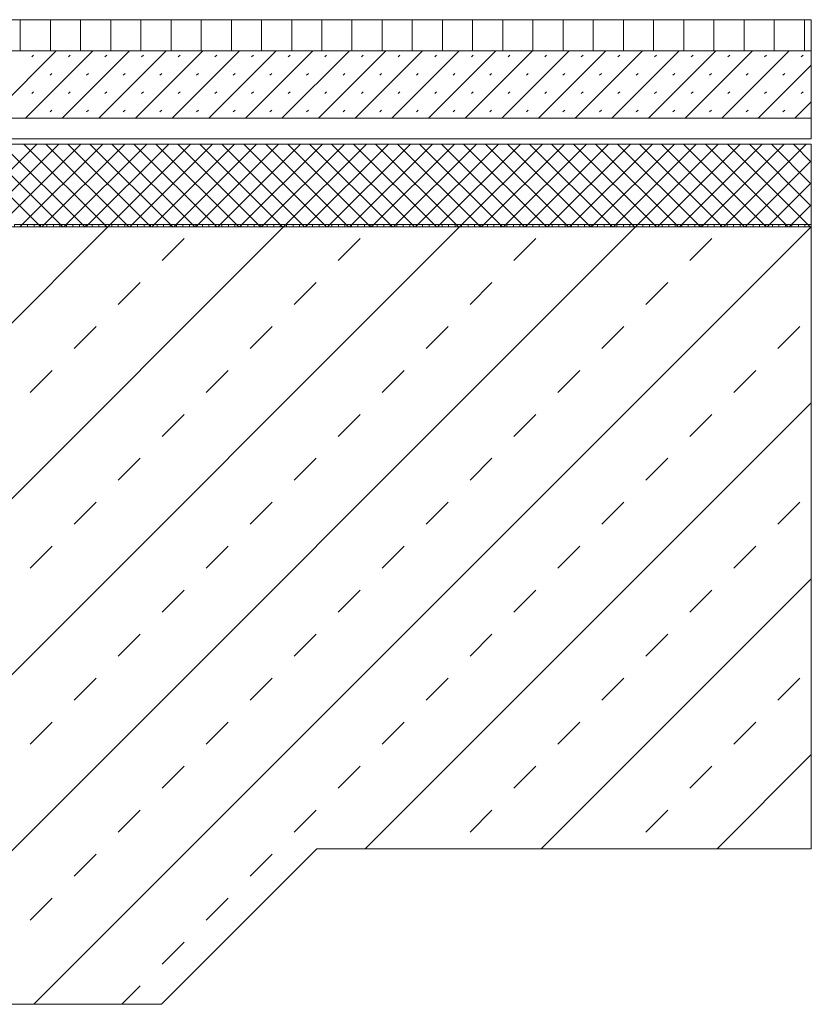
# Model space of a CAD drawing. Header units: metres. Extents: x 69 to 122.5, y -21.4 to -4.6.
# Tile 103 of 250: x 78.4 to 79.2, y -16.2 to -15.2. Entities that reach past the tile are written whole.
import ezdxf

# ---------------------------------------------------------------- set-up
doc = ezdxf.new("R2010")
doc.units = ezdxf.units.M
doc.header["$LTSCALE"] = 0.02
for name, color, linetype, lineweight in [('013_Beton und Stahlbetonarbeiten-allg.', 7, 'Continuous', 13), ('025_Estricharbeiten-320 Dämmung', 7, 'Continuous', 9), ('025_Estricharbeiten-320 Estrich', 7, 'Continuous', 9), ('025_Estricharbeiten-320 FbHz', 7, 'Continuous', 9), ('028_Parkettarbeiten-320 Stäbchenparkett', 7, 'Continuous', 9), ('Keine', 7, 'Continuous', 9)]:
    doc.layers.add(name, color=color, linetype=linetype, lineweight=lineweight)

msp = doc.modelspace()

# ---------------------------------------------------------------- linework, layer by layer
at = {"layer": '013_Beton und Stahlbetonarbeiten-allg.', "color": 251, "linetype": 'Continuous', "lineweight": 5, "true_color": 0x555555}
for p, q in [((78.52115, -15.41092), (77.77115, -16.16092)), ((78.69086, -15.41092), (77.94086, -16.16092)), ((78.86056, -15.41092), (78.11056, -16.16092)), ((79.03027, -15.41092), (78.28027, -16.16092)), ((79.19997, -15.41092), (78.44997, -16.16092)), ((79.2, -15.58059), (78.76968, -16.01092)), ((79.2, -15.7503), (78.93938, -16.01092)), ((79.2, -15.92), (79.10909, -16.01092))]:
    msp.add_line(p, q, dxfattribs=at)
at = {"layer": '013_Beton und Stahlbetonarbeiten-allg.', "color": 251, "linetype": 'Continuous', "lineweight": 9, "true_color": 0x555555}
for p, q in [((78.57371, -15.44321), (78.59492, -15.422)), ((78.74341, -15.44321), (78.76462, -15.422)), ((78.91312, -15.44321), (78.93433, -15.422)), ((79.08282, -15.44321), (79.10404, -15.422)), ((78.53128, -15.48564), (78.55249, -15.46443)), ((78.70098, -15.48564), (78.7222, -15.46443)), ((78.87069, -15.48564), (78.8919, -15.46443)), ((79.0404, -15.48564), (79.06161, -15.46443)), ((78.48885, -15.52806), (78.51007, -15.50685)), ((78.65856, -15.52806), (78.67977, -15.50685)), ((78.82826, -15.52806), (78.84948, -15.50685)), ((78.99797, -15.52806), (79.01918, -15.50685)), ((79.16768, -15.52806), (79.18889, -15.50685)), ((78.44643, -15.57049), (78.46764, -15.54928)), ((78.61613, -15.57049), (78.63735, -15.54928)), ((78.78584, -15.57049), (78.80705, -15.54928)), ((78.95554, -15.57049), (78.97676, -15.54928)), ((79.12525, -15.57049), (79.14646, -15.54928)), ((78.57371, -15.61292), (78.59492, -15.5917)), ((78.74341, -15.61292), (78.76462, -15.5917)), ((78.91312, -15.61292), (78.93433, -15.5917)), ((79.08282, -15.61292), (79.10404, -15.5917)), ((78.53128, -15.65534), (78.55249, -15.63413)), ((78.70098, -15.65534), (78.7222, -15.63413)), ((78.87069, -15.65534), (78.8919, -15.63413)), ((79.0404, -15.65534), (79.06161, -15.63413)), ((78.48885, -15.69777), (78.51007, -15.67656)), ((78.65856, -15.69777), (78.67977, -15.67656)), ((78.82826, -15.69777), (78.84948, -15.67656)), ((78.99797, -15.69777), (79.01918, -15.67656)), ((79.16768, -15.69777), (79.18889, -15.67656)), ((78.44643, -15.7402), (78.46764, -15.71898)), ((78.61613, -15.7402), (78.63735, -15.71898)), ((78.78584, -15.7402), (78.80705, -15.71898)), ((78.95554, -15.7402), (78.97676, -15.71898)), ((79.12525, -15.7402), (79.14646, -15.71898)), ((78.57371, -15.78262), (78.59492, -15.76141)), ((78.74341, -15.78262), (78.76462, -15.76141)), ((78.91312, -15.78262), (78.93433, -15.76141)), ((79.08282, -15.78262), (79.10404, -15.76141)), ((78.53128, -15.82505), (78.55249, -15.80384)), ((78.70098, -15.82505), (78.7222, -15.80384)), ((78.87069, -15.82505), (78.8919, -15.80384)), ((79.0404, -15.82505), (79.06161, -15.80384)), ((78.48885, -15.86748), (78.51007, -15.84626)), ((78.65856, -15.86748), (78.67977, -15.84626)), ((78.82826, -15.86748), (78.84948, -15.84626)), ((78.99797, -15.86748), (79.01918, -15.84626)), ((79.16768, -15.86748), (79.18889, -15.84626)), ((78.44643, -15.9099), (78.46764, -15.88869)), ((78.61613, -15.9099), (78.63735, -15.88869)), ((78.78584, -15.9099), (78.80705, -15.88869)), ((78.95554, -15.9099), (78.97676, -15.88869)), ((79.12525, -15.9099), (79.14646, -15.88869)), ((78.57371, -15.95233), (78.59492, -15.93112)), ((78.74341, -15.95233), (78.76462, -15.93112)), ((78.91312, -15.95233), (78.93433, -15.93112)), ((79.08282, -15.95233), (79.10404, -15.93112)), ((78.53128, -15.99476), (78.55249, -15.97354)), ((78.70098, -15.99476), (78.7222, -15.97354)), ((78.87069, -15.99476), (78.8919, -15.97354)), ((79.0404, -15.99476), (79.06161, -15.97354)), ((78.48885, -16.03718), (78.51007, -16.01597)), ((78.65856, -16.03718), (78.67977, -16.01597)), ((78.44643, -16.07961), (78.46764, -16.0584)), ((78.61613, -16.07961), (78.63735, -16.0584)), ((78.57371, -16.12203), (78.59492, -16.10082)), ((78.53483, -16.16092), (78.55249, -16.14325))]:
    msp.add_line(p, q, dxfattribs=at)
at = {"layer": '013_Beton und Stahlbetonarbeiten-allg.', "color": 7, "linetype": 'Continuous', "lineweight": 18}
msp.add_lwpolyline([(78.57297, -16.16092), (78.72297, -16.01092), (79.2, -16.01092), (79.2, -15.41092), (77.41, -15.41092), (77.395, -15.42592), (77.395, -15.54592), (77.38, -15.56092), (76.84078, -15.56092), (76.82578, -15.57592), (76.82578, -16.16092)], close=True, dxfattribs=at)
at = {"layer": '025_Estricharbeiten-320 Dämmung', "color": 9, "linetype": 'Continuous', "lineweight": 5, "true_color": 0xb9b9b9}
for p, q in [((78.45266, -15.33092), (78.37266, -15.41092)), ((78.37656, -15.33092), (78.45656, -15.41092)), ((78.47387, -15.33092), (78.39387, -15.41092)), ((78.39777, -15.33092), (78.47777, -15.41092)), ((78.49508, -15.33092), (78.41508, -15.41092)), ((78.41898, -15.33092), (78.49898, -15.41092)), ((78.5163, -15.33092), (78.4363, -15.41092)), ((78.4402, -15.33092), (78.5202, -15.41092)), ((78.53751, -15.33092), (78.45751, -15.41092)), ((78.46141, -15.33092), (78.54141, -15.41092)), ((78.55872, -15.33092), (78.47872, -15.41092)), ((78.48262, -15.33092), (78.56262, -15.41092)), ((78.57994, -15.33092), (78.49994, -15.41092)), ((78.50383, -15.33092), (78.58383, -15.41092)), ((78.60115, -15.33092), (78.52115, -15.41092)), ((78.52505, -15.33092), (78.60505, -15.41092)), ((78.62236, -15.33092), (78.54236, -15.41092)), ((78.54626, -15.33092), (78.62626, -15.41092)), ((78.64358, -15.33092), (78.56358, -15.41092)), ((78.56747, -15.33092), (78.64747, -15.41092)), ((78.66479, -15.33092), (78.58479, -15.41092)), ((78.58869, -15.33092), (78.66869, -15.41092)), ((78.686, -15.33092), (78.606, -15.41092)), ((78.6099, -15.33092), (78.6899, -15.41092)), ((78.70722, -15.33092), (78.62722, -15.41092)), ((78.63111, -15.33092), (78.71111, -15.41092)), ((78.72843, -15.33092), (78.64843, -15.41092)), ((78.65233, -15.33092), (78.73233, -15.41092)), ((78.74964, -15.33092), (78.66964, -15.41092)), ((78.67354, -15.33092), (78.75354, -15.41092)), ((78.77086, -15.33092), (78.69086, -15.41092)), ((78.69475, -15.33092), (78.77475, -15.41092)), ((78.79207, -15.33092), (78.71207, -15.41092)), ((78.71597, -15.33092), (78.79597, -15.41092)), ((78.81328, -15.33092), (78.73328, -15.41092)), ((78.73718, -15.33092), (78.81718, -15.41092)), ((78.83449, -15.33092), (78.75449, -15.41092)), ((78.75839, -15.33092), (78.83839, -15.41092)), ((78.85571, -15.33092), (78.77571, -15.41092)), ((78.77961, -15.33092), (78.85961, -15.41092)), ((78.87692, -15.33092), (78.79692, -15.41092)), ((78.80082, -15.33092), (78.88082, -15.41092)), ((78.89813, -15.33092), (78.81813, -15.41092)), ((78.82203, -15.33092), (78.90203, -15.41092)), ((78.91935, -15.33092), (78.83935, -15.41092)), ((78.84325, -15.33092), (78.92325, -15.41092)), ((78.94056, -15.33092), (78.86056, -15.41092)), ((78.86446, -15.33092), (78.94446, -15.41092)), ((78.96177, -15.33092), (78.88177, -15.41092)), ((78.88567, -15.33092), (78.96567, -15.41092)), ((78.98299, -15.33092), (78.90299, -15.41092)), ((78.90689, -15.33092), (78.98689, -15.41092)), ((79.0042, -15.33092), (78.9242, -15.41092)), ((78.9281, -15.33092), (79.0081, -15.41092)), ((79.02541, -15.33092), (78.94541, -15.41092)), ((78.94931, -15.33092), (79.02931, -15.41092)), ((79.04663, -15.33092), (78.96663, -15.41092)), ((78.97053, -15.33092), (79.05053, -15.41092)), ((79.06784, -15.33092), (78.98784, -15.41092)), ((78.99174, -15.33092), (79.07174, -15.41092)), ((79.08905, -15.33092), (79.00905, -15.41092)), ((79.01295, -15.33092), (79.09295, -15.41092)), ((79.11027, -15.33092), (79.03027, -15.41092)), ((79.03417, -15.33092), (79.11417, -15.41092)), ((79.13148, -15.33092), (79.05148, -15.41092)), ((79.05538, -15.33092), (79.13538, -15.41092)), ((79.15269, -15.33092), (79.07269, -15.41092)), ((79.07659, -15.33092), (79.15659, -15.41092)), ((79.17391, -15.33092), (79.09391, -15.41092)), ((79.0978, -15.33092), (79.1778, -15.41092)), ((79.19512, -15.33092), (79.11512, -15.41092)), ((79.11902, -15.33092), (79.19902, -15.41092)), ((79.14023, -15.33092), (79.2, -15.39068)), ((79.16144, -15.33092), (79.2, -15.36947)), ((79.18266, -15.33092), (79.2, -15.34826)), ((79.2, -15.34725), (79.13633, -15.41092)), ((79.2, -15.36846), (79.15755, -15.41092)), ((79.2, -15.38967), (79.17876, -15.41092)), ((79.2, -15.41089), (79.19997, -15.41092))]:
    msp.add_line(p, q, dxfattribs=at)
at = {"layer": '025_Estricharbeiten-320 Dämmung'}
msp.add_lwpolyline([(77.43645, -15.33092), (77.43645, -15.41092), (79.2, -15.41092), (79.2, -15.33092)], close=True, dxfattribs=at)
at = {"layer": '025_Estricharbeiten-320 Estrich', "color": 251, "linetype": 'Continuous', "lineweight": 9, "true_color": 0x555555}
for p, q in [((78.40642, -15.30592), (78.47142, -15.24092)), ((78.44178, -15.30592), (78.50678, -15.24092)), ((78.44776, -15.2469), (78.44953, -15.24513)), ((78.47713, -15.30592), (78.54213, -15.24092)), ((78.48312, -15.2469), (78.48488, -15.24513)), ((78.51249, -15.30592), (78.57749, -15.24092)), ((78.51847, -15.2469), (78.52024, -15.24513)), ((78.54784, -15.30592), (78.61284, -15.24092)), ((78.55383, -15.2469), (78.55559, -15.24513)), ((78.5832, -15.30592), (78.6482, -15.24092)), ((78.58918, -15.2469), (78.59095, -15.24513)), ((78.61855, -15.30592), (78.68355, -15.24092)), ((78.62454, -15.2469), (78.6263, -15.24513)), ((78.65391, -15.30592), (78.71891, -15.24092)), ((78.65989, -15.2469), (78.66166, -15.24513)), ((78.68926, -15.30592), (78.75426, -15.24092)), ((78.69525, -15.2469), (78.69702, -15.24513)), ((78.72462, -15.30592), (78.78962, -15.24092)), ((78.7306, -15.2469), (78.73237, -15.24513)), ((78.75997, -15.30592), (78.82497, -15.24092)), ((78.76596, -15.2469), (78.76773, -15.24513)), ((78.79533, -15.30592), (78.86033, -15.24092)), ((78.80131, -15.2469), (78.80308, -15.24513)), ((78.83069, -15.30592), (78.89569, -15.24092)), ((78.83667, -15.2469), (78.83844, -15.24513)), ((78.86604, -15.30592), (78.93104, -15.24092)), ((78.87202, -15.2469), (78.87379, -15.24513)), ((78.9014, -15.30592), (78.9664, -15.24092)), ((78.90738, -15.2469), (78.90915, -15.24513)), ((78.93675, -15.30592), (79.00175, -15.24092)), ((78.94273, -15.2469), (78.9445, -15.24513)), ((78.97211, -15.30592), (79.03711, -15.24092)), ((78.97809, -15.2469), (78.97986, -15.24513)), ((79.00746, -15.30592), (79.07246, -15.24092)), ((79.01345, -15.2469), (79.01521, -15.24513)), ((79.04282, -15.30592), (79.10782, -15.24092)), ((79.0488, -15.2469), (79.05057, -15.24513)), ((79.07817, -15.30592), (79.14317, -15.24092)), ((79.08416, -15.2469), (79.08592, -15.24513)), ((79.11353, -15.30592), (79.17853, -15.24092)), ((79.11951, -15.2469), (79.12128, -15.24513)), ((79.15487, -15.2469), (79.15663, -15.24513)), ((79.19022, -15.2469), (79.19199, -15.24513)), ((79.14888, -15.30592), (79.2, -15.2548)), ((78.46544, -15.26458), (78.46721, -15.26281)), ((78.50079, -15.26458), (78.50256, -15.26281)), ((78.53615, -15.26458), (78.53792, -15.26281)), ((78.5715, -15.26458), (78.57327, -15.26281)), ((78.60686, -15.26458), (78.60863, -15.26281)), ((78.64221, -15.26458), (78.64398, -15.26281)), ((78.67757, -15.26458), (78.67934, -15.26281)), ((78.71293, -15.26458), (78.71469, -15.26281)), ((78.74828, -15.26458), (78.75005, -15.26281)), ((78.78364, -15.26458), (78.7854, -15.26281)), ((78.81899, -15.26458), (78.82076, -15.26281)), ((78.85435, -15.26458), (78.85611, -15.26281)), ((78.8897, -15.26458), (78.89147, -15.26281)), ((78.92506, -15.26458), (78.92683, -15.26281)), ((78.96041, -15.26458), (78.96218, -15.26281)), ((78.99577, -15.26458), (78.99754, -15.26281)), ((79.03112, -15.26458), (79.03289, -15.26281)), ((79.06648, -15.26458), (79.06825, -15.26281)), ((79.10183, -15.26458), (79.1036, -15.26281)), ((79.13719, -15.26458), (79.13896, -15.26281)), ((79.17254, -15.26458), (79.17431, -15.26281)), ((78.44776, -15.28225), (78.44953, -15.28049)), ((78.48312, -15.28225), (78.48488, -15.28049)), ((78.51847, -15.28225), (78.52024, -15.28049)), ((78.55383, -15.28225), (78.55559, -15.28049)), ((78.58918, -15.28225), (78.59095, -15.28049)), ((78.62454, -15.28225), (78.6263, -15.28049)), ((78.65989, -15.28225), (78.66166, -15.28049)), ((78.69525, -15.28225), (78.69702, -15.28049)), ((78.7306, -15.28225), (78.73237, -15.28049)), ((78.76596, -15.28225), (78.76773, -15.28049)), ((78.80131, -15.28225), (78.80308, -15.28049)), ((78.83667, -15.28225), (78.83844, -15.28049)), ((78.87202, -15.28225), (78.87379, -15.28049)), ((78.90738, -15.28225), (78.90915, -15.28049)), ((78.94273, -15.28225), (78.9445, -15.28049)), ((78.97809, -15.28225), (78.97986, -15.28049)), ((79.01345, -15.28225), (79.01521, -15.28049)), ((79.0488, -15.28225), (79.05057, -15.28049)), ((79.08416, -15.28225), (79.08592, -15.28049)), ((79.11951, -15.28225), (79.12128, -15.28049)), ((79.15487, -15.28225), (79.15663, -15.28049)), ((79.19022, -15.28225), (79.19199, -15.28049)), ((79.18424, -15.30592), (79.2, -15.29015)), ((78.46544, -15.29993), (78.46721, -15.29816)), ((78.50079, -15.29993), (78.50256, -15.29816)), ((78.53615, -15.29993), (78.53792, -15.29816)), ((78.5715, -15.29993), (78.57327, -15.29816)), ((78.60686, -15.29993), (78.60863, -15.29816)), ((78.64221, -15.29993), (78.64398, -15.29816)), ((78.67757, -15.29993), (78.67934, -15.29816)), ((78.71293, -15.29993), (78.71469, -15.29816)), ((78.74828, -15.29993), (78.75005, -15.29816)), ((78.78364, -15.29993), (78.7854, -15.29816)), ((78.81899, -15.29993), (78.82076, -15.29816)), ((78.85435, -15.29993), (78.85611, -15.29816)), ((78.8897, -15.29993), (78.89147, -15.29816)), ((78.92506, -15.29993), (78.92683, -15.29816)), ((78.96041, -15.29993), (78.96218, -15.29816)), ((78.99577, -15.29993), (78.99754, -15.29816)), ((79.03112, -15.29993), (79.03289, -15.29816)), ((79.06648, -15.29993), (79.06825, -15.29816)), ((79.10183, -15.29993), (79.1036, -15.29816)), ((79.13719, -15.29993), (79.13896, -15.29816)), ((79.17254, -15.29993), (79.17431, -15.29816))]:
    msp.add_line(p, q, dxfattribs=at)
at = {"layer": '025_Estricharbeiten-320 Estrich'}
msp.add_lwpolyline([(77.43645, -15.24092), (77.43645, -15.30592), (79.2, -15.30592), (79.2, -15.24092)], close=True, dxfattribs=at)
at = {"layer": '025_Estricharbeiten-320 FbHz'}
msp.add_lwpolyline([(77.43645, -15.30592), (77.43645, -15.32592), (79.2, -15.32592), (79.2, -15.30592)], close=True, dxfattribs=at)
at = {"layer": '028_Parkettarbeiten-320 Stäbchenparkett', "color": 27, "linetype": 'Continuous', "lineweight": 5, "true_color": 0x7f532a}
for p, q in [((78.43667, -15.24092), (78.43667, -15.21092)), ((78.46577, -15.24092), (78.46577, -15.21092)), ((78.49488, -15.24092), (78.49488, -15.21092)), ((78.52398, -15.24092), (78.52398, -15.21092)), ((78.55309, -15.24092), (78.55309, -15.21092)), ((78.58219, -15.24092), (78.58219, -15.21092)), ((78.6113, -15.24092), (78.6113, -15.21092)), ((78.6404, -15.24092), (78.6404, -15.21092)), ((78.6695, -15.24092), (78.6695, -15.21092)), ((78.69861, -15.24092), (78.69861, -15.21092)), ((78.72771, -15.24092), (78.72771, -15.21092)), ((78.75682, -15.24092), (78.75682, -15.21092)), ((78.78592, -15.24092), (78.78592, -15.21092)), ((78.81503, -15.24092), (78.81503, -15.21092)), ((78.84413, -15.24092), (78.84413, -15.21092)), ((78.87324, -15.24092), (78.87324, -15.21092)), ((78.90234, -15.24092), (78.90234, -15.21092)), ((78.93144, -15.24092), (78.93144, -15.21092)), ((78.96055, -15.24092), (78.96055, -15.21092)), ((78.98965, -15.24092), (78.98965, -15.21092)), ((79.01876, -15.24092), (79.01876, -15.21092)), ((79.04786, -15.24092), (79.04786, -15.21092)), ((79.07697, -15.24092), (79.07697, -15.21092)), ((79.10607, -15.24092), (79.10607, -15.21092)), ((79.13518, -15.24092), (79.13518, -15.21092)), ((79.16428, -15.24092), (79.16428, -15.21092)), ((79.19339, -15.24092), (79.19339, -15.21092))]:
    msp.add_line(p, q, dxfattribs=at)
at = {"layer": '028_Parkettarbeiten-320 Stäbchenparkett'}
msp.add_lwpolyline([(77.43645, -15.21092), (77.43645, -15.24092), (79.2, -15.24092), (79.2, -15.21092)], close=True, dxfattribs=at)
at = {"layer": 'Keine', "color": 7, "linetype": 'Continuous', "lineweight": 9}
for points in [[(78.4375, -15.41092), (78.43125, -15.41092), (78.43125, -15.40842), (78.4375, -15.40842)], [(78.44375, -15.41092), (78.4375, -15.41092), (78.4375, -15.40842), (78.44375, -15.40842)], [(78.45, -15.41092), (78.44375, -15.41092), (78.44375, -15.40842), (78.45, -15.40842)], [(78.45625, -15.41092), (78.45, -15.41092), (78.45, -15.40842), (78.45625, -15.40842)], [(78.4625, -15.41092), (78.45625, -15.41092), (78.45625, -15.40842), (78.4625, -15.40842)], [(78.46875, -15.41092), (78.4625, -15.41092), (78.4625, -15.40842), (78.46875, -15.40842)], [(78.475, -15.41092), (78.46875, -15.41092), (78.46875, -15.40842), (78.475, -15.40842)], [(78.48125, -15.41092), (78.475, -15.41092), (78.475, -15.40842), (78.48125, -15.40842)], [(78.4875, -15.41092), (78.48125, -15.41092), (78.48125, -15.40842), (78.4875, -15.40842)], [(78.49375, -15.41092), (78.4875, -15.41092), (78.4875, -15.40842), (78.49375, -15.40842)], [(78.5, -15.41092), (78.49375, -15.41092), (78.49375, -15.40842), (78.5, -15.40842)], [(78.50625, -15.41092), (78.5, -15.41092), (78.5, -15.40842), (78.50625, -15.40842)], [(78.5125, -15.41092), (78.50625, -15.41092), (78.50625, -15.40842), (78.5125, -15.40842)], [(78.51875, -15.41092), (78.5125, -15.41092), (78.5125, -15.40842), (78.51875, -15.40842)], [(78.525, -15.41092), (78.51875, -15.41092), (78.51875, -15.40842), (78.525, -15.40842)], [(78.53125, -15.41092), (78.525, -15.41092), (78.525, -15.40842), (78.53125, -15.40842)], [(78.5375, -15.41092), (78.53125, -15.41092), (78.53125, -15.40842), (78.5375, -15.40842)], [(78.54375, -15.41092), (78.5375, -15.41092), (78.5375, -15.40842), (78.54375, -15.40842)], [(78.55, -15.41092), (78.54375, -15.41092), (78.54375, -15.40842), (78.55, -15.40842)], [(78.55625, -15.41092), (78.55, -15.41092), (78.55, -15.40842), (78.55625, -15.40842)], [(78.5625, -15.41092), (78.55625, -15.41092), (78.55625, -15.40842), (78.5625, -15.40842)], [(78.56875, -15.41092), (78.5625, -15.41092), (78.5625, -15.40842), (78.56875, -15.40842)], [(78.575, -15.41092), (78.56875, -15.41092), (78.56875, -15.40842), (78.575, -15.40842)], [(78.58125, -15.41092), (78.575, -15.41092), (78.575, -15.40842), (78.58125, -15.40842)], [(78.5875, -15.41092), (78.58125, -15.41092), (78.58125, -15.40842), (78.5875, -15.40842)], [(78.59375, -15.41092), (78.5875, -15.41092), (78.5875, -15.40842), (78.59375, -15.40842)], [(78.6, -15.41092), (78.59375, -15.41092), (78.59375, -15.40842), (78.6, -15.40842)], [(78.60625, -15.41092), (78.6, -15.41092), (78.6, -15.40842), (78.60625, -15.40842)], [(78.6125, -15.41092), (78.60625, -15.41092), (78.60625, -15.40842), (78.6125, -15.40842)], [(78.61875, -15.41092), (78.6125, -15.41092), (78.6125, -15.40842), (78.61875, -15.40842)], [(78.625, -15.41092), (78.61875, -15.41092), (78.61875, -15.40842), (78.625, -15.40842)], [(78.63125, -15.41092), (78.625, -15.41092), (78.625, -15.40842), (78.63125, -15.40842)], [(78.6375, -15.41092), (78.63125, -15.41092), (78.63125, -15.40842), (78.6375, -15.40842)], [(78.64375, -15.41092), (78.6375, -15.41092), (78.6375, -15.40842), (78.64375, -15.40842)], [(78.65, -15.41092), (78.64375, -15.41092), (78.64375, -15.40842), (78.65, -15.40842)], [(78.65625, -15.41092), (78.65, -15.41092), (78.65, -15.40842), (78.65625, -15.40842)], [(78.6625, -15.41092), (78.65625, -15.41092), (78.65625, -15.40842), (78.6625, -15.40842)], [(78.66875, -15.41092), (78.6625, -15.41092), (78.6625, -15.40842), (78.66875, -15.40842)], [(78.675, -15.41092), (78.66875, -15.41092), (78.66875, -15.40842), (78.675, -15.40842)], [(78.68125, -15.41092), (78.675, -15.41092), (78.675, -15.40842), (78.68125, -15.40842)], [(78.6875, -15.41092), (78.68125, -15.41092), (78.68125, -15.40842), (78.6875, -15.40842)], [(78.69375, -15.41092), (78.6875, -15.41092), (78.6875, -15.40842), (78.69375, -15.40842)], [(78.7, -15.41092), (78.69375, -15.41092), (78.69375, -15.40842), (78.7, -15.40842)], [(78.70625, -15.41092), (78.7, -15.41092), (78.7, -15.40842), (78.70625, -15.40842)], [(78.7125, -15.41092), (78.70625, -15.41092), (78.70625, -15.40842), (78.7125, -15.40842)], [(78.71875, -15.41092), (78.7125, -15.41092), (78.7125, -15.40842), (78.71875, -15.40842)], [(78.725, -15.41092), (78.71875, -15.41092), (78.71875, -15.40842), (78.725, -15.40842)], [(78.73125, -15.41092), (78.725, -15.41092), (78.725, -15.40842), (78.73125, -15.40842)], [(78.7375, -15.41092), (78.73125, -15.41092), (78.73125, -15.40842), (78.7375, -15.40842)], [(78.74375, -15.41092), (78.7375, -15.41092), (78.7375, -15.40842), (78.74375, -15.40842)], [(78.75, -15.41092), (78.74375, -15.41092), (78.74375, -15.40842), (78.75, -15.40842)], [(78.75625, -15.41092), (78.75, -15.41092), (78.75, -15.40842), (78.75625, -15.40842)], [(78.7625, -15.41092), (78.75625, -15.41092), (78.75625, -15.40842), (78.7625, -15.40842)], [(78.76875, -15.41092), (78.7625, -15.41092), (78.7625, -15.40842), (78.76875, -15.40842)], [(78.775, -15.41092), (78.76875, -15.41092), (78.76875, -15.40842), (78.775, -15.40842)], [(78.78125, -15.41092), (78.775, -15.41092), (78.775, -15.40842), (78.78125, -15.40842)], [(78.7875, -15.41092), (78.78125, -15.41092), (78.78125, -15.40842), (78.7875, -15.40842)], [(78.79375, -15.41092), (78.7875, -15.41092), (78.7875, -15.40842), (78.79375, -15.40842)], [(78.8, -15.41092), (78.79375, -15.41092), (78.79375, -15.40842), (78.8, -15.40842)], [(78.80625, -15.41092), (78.8, -15.41092), (78.8, -15.40842), (78.80625, -15.40842)], [(78.8125, -15.41092), (78.80625, -15.41092), (78.80625, -15.40842), (78.8125, -15.40842)], [(78.81875, -15.41092), (78.8125, -15.41092), (78.8125, -15.40842), (78.81875, -15.40842)], [(78.825, -15.41092), (78.81875, -15.41092), (78.81875, -15.40842), (78.825, -15.40842)], [(78.83125, -15.41092), (78.825, -15.41092), (78.825, -15.40842), (78.83125, -15.40842)], [(78.8375, -15.41092), (78.83125, -15.41092), (78.83125, -15.40842), (78.8375, -15.40842)], [(78.84375, -15.41092), (78.8375, -15.41092), (78.8375, -15.40842), (78.84375, -15.40842)], [(78.85, -15.41092), (78.84375, -15.41092), (78.84375, -15.40842), (78.85, -15.40842)], [(78.85625, -15.41092), (78.85, -15.41092), (78.85, -15.40842), (78.85625, -15.40842)], [(78.8625, -15.41092), (78.85625, -15.41092), (78.85625, -15.40842), (78.8625, -15.40842)], [(78.86875, -15.41092), (78.8625, -15.41092), (78.8625, -15.40842), (78.86875, -15.40842)], [(78.875, -15.41092), (78.86875, -15.41092), (78.86875, -15.40842), (78.875, -15.40842)], [(78.88125, -15.41092), (78.875, -15.41092), (78.875, -15.40842), (78.88125, -15.40842)], [(78.8875, -15.41092), (78.88125, -15.41092), (78.88125, -15.40842), (78.8875, -15.40842)], [(78.89375, -15.41092), (78.8875, -15.41092), (78.8875, -15.40842), (78.89375, -15.40842)], [(78.9, -15.41092), (78.89375, -15.41092), (78.89375, -15.40842), (78.9, -15.40842)], [(78.90625, -15.41092), (78.9, -15.41092), (78.9, -15.40842), (78.90625, -15.40842)], [(78.9125, -15.41092), (78.90625, -15.41092), (78.90625, -15.40842), (78.9125, -15.40842)], [(78.91875, -15.41092), (78.9125, -15.41092), (78.9125, -15.40842), (78.91875, -15.40842)], [(78.925, -15.41092), (78.91875, -15.41092), (78.91875, -15.40842), (78.925, -15.40842)], [(78.93125, -15.41092), (78.925, -15.41092), (78.925, -15.40842), (78.93125, -15.40842)], [(78.9375, -15.41092), (78.93125, -15.41092), (78.93125, -15.40842), (78.9375, -15.40842)], [(78.94375, -15.41092), (78.9375, -15.41092), (78.9375, -15.40842), (78.94375, -15.40842)], [(78.95, -15.41092), (78.94375, -15.41092), (78.94375, -15.40842), (78.95, -15.40842)], [(78.95625, -15.41092), (78.95, -15.41092), (78.95, -15.40842), (78.95625, -15.40842)], [(78.9625, -15.41092), (78.95625, -15.41092), (78.95625, -15.40842), (78.9625, -15.40842)], [(78.96875, -15.41092), (78.9625, -15.41092), (78.9625, -15.40842), (78.96875, -15.40842)], [(78.975, -15.41092), (78.96875, -15.41092), (78.96875, -15.40842), (78.975, -15.40842)], [(78.98125, -15.41092), (78.975, -15.41092), (78.975, -15.40842), (78.98125, -15.40842)], [(78.9875, -15.41092), (78.98125, -15.41092), (78.98125, -15.40842), (78.9875, -15.40842)], [(78.99375, -15.41092), (78.9875, -15.41092), (78.9875, -15.40842), (78.99375, -15.40842)], [(79, -15.41092), (78.99375, -15.41092), (78.99375, -15.40842), (79, -15.40842)], [(79.00625, -15.41092), (79, -15.41092), (79, -15.40842), (79.00625, -15.40842)], [(79.0125, -15.41092), (79.00625, -15.41092), (79.00625, -15.40842), (79.0125, -15.40842)], [(79.01875, -15.41092), (79.0125, -15.41092), (79.0125, -15.40842), (79.01875, -15.40842)], [(79.025, -15.41092), (79.01875, -15.41092), (79.01875, -15.40842), (79.025, -15.40842)], [(79.03125, -15.41092), (79.025, -15.41092), (79.025, -15.40842), (79.03125, -15.40842)], [(79.0375, -15.41092), (79.03125, -15.41092), (79.03125, -15.40842), (79.0375, -15.40842)], [(79.04375, -15.41092), (79.0375, -15.41092), (79.0375, -15.40842), (79.04375, -15.40842)], [(79.05, -15.41092), (79.04375, -15.41092), (79.04375, -15.40842), (79.05, -15.40842)], [(79.05625, -15.41092), (79.05, -15.41092), (79.05, -15.40842), (79.05625, -15.40842)], [(79.0625, -15.41092), (79.05625, -15.41092), (79.05625, -15.40842), (79.0625, -15.40842)], [(79.06875, -15.41092), (79.0625, -15.41092), (79.0625, -15.40842), (79.06875, -15.40842)], [(79.075, -15.41092), (79.06875, -15.41092), (79.06875, -15.40842), (79.075, -15.40842)], [(79.08125, -15.41092), (79.075, -15.41092), (79.075, -15.40842), (79.08125, -15.40842)], [(79.0875, -15.41092), (79.08125, -15.41092), (79.08125, -15.40842), (79.0875, -15.40842)], [(79.09375, -15.41092), (79.0875, -15.41092), (79.0875, -15.40842), (79.09375, -15.40842)], [(79.1, -15.41092), (79.09375, -15.41092), (79.09375, -15.40842), (79.1, -15.40842)], [(79.10625, -15.41092), (79.1, -15.41092), (79.1, -15.40842), (79.10625, -15.40842)], [(79.1125, -15.41092), (79.10625, -15.41092), (79.10625, -15.40842), (79.1125, -15.40842)], [(79.11875, -15.41092), (79.1125, -15.41092), (79.1125, -15.40842), (79.11875, -15.40842)], [(79.125, -15.41092), (79.11875, -15.41092), (79.11875, -15.40842), (79.125, -15.40842)], [(79.13125, -15.41092), (79.125, -15.41092), (79.125, -15.40842), (79.13125, -15.40842)], [(79.1375, -15.41092), (79.13125, -15.41092), (79.13125, -15.40842), (79.1375, -15.40842)], [(79.14375, -15.41092), (79.1375, -15.41092), (79.1375, -15.40842), (79.14375, -15.40842)], [(79.15, -15.41092), (79.14375, -15.41092), (79.14375, -15.40842), (79.15, -15.40842)], [(79.15625, -15.41092), (79.15, -15.41092), (79.15, -15.40842), (79.15625, -15.40842)], [(79.1625, -15.41092), (79.15625, -15.41092), (79.15625, -15.40842), (79.1625, -15.40842)], [(79.16875, -15.41092), (79.1625, -15.41092), (79.1625, -15.40842), (79.16875, -15.40842)], [(79.175, -15.41092), (79.16875, -15.41092), (79.16875, -15.40842), (79.175, -15.40842)], [(79.18125, -15.41092), (79.175, -15.41092), (79.175, -15.40842), (79.18125, -15.40842)], [(79.1875, -15.41092), (79.18125, -15.41092), (79.18125, -15.40842), (79.1875, -15.40842)], [(79.19375, -15.41092), (79.1875, -15.41092), (79.1875, -15.40842), (79.19375, -15.40842)], [(79.2, -15.41092), (79.19375, -15.41092), (79.19375, -15.40842), (79.2, -15.40842)]]:
    msp.add_lwpolyline(points, close=True, dxfattribs=at)

doc.saveas('drawing.dxf')
